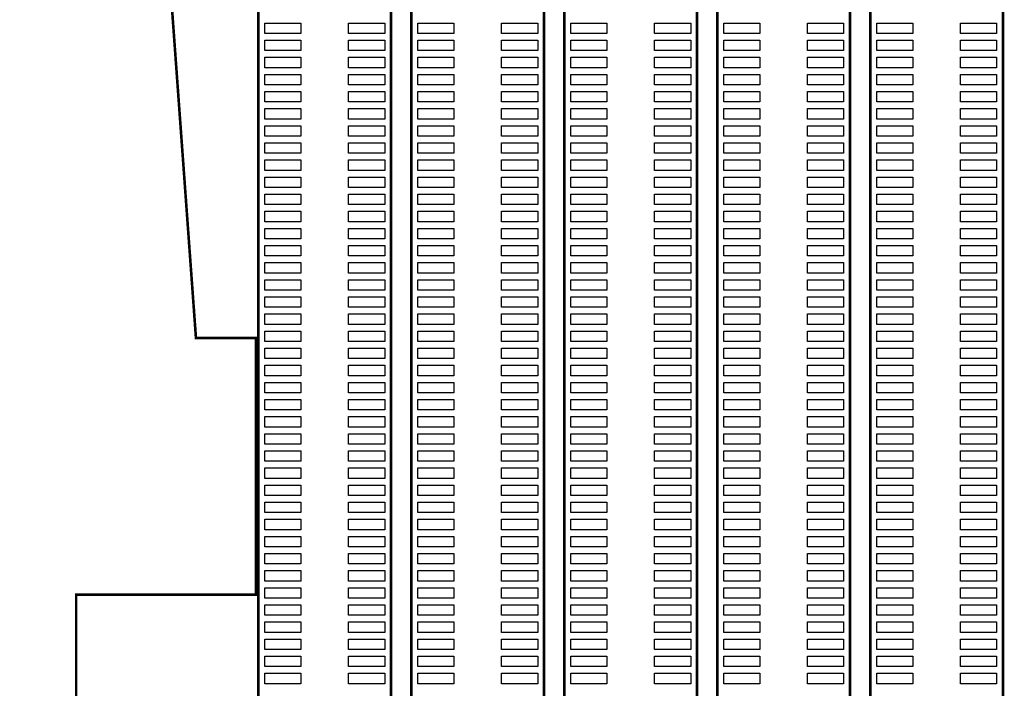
# Model space of a CAD drawing. Extents: x 0 to 344, y -1 to 330.
# Tile 12 of 28: x 193 to 251, y 54 to 93. Entities that reach past the tile are written whole.
import ezdxf

# ---------------------------------------------------------------- set-up
doc = ezdxf.new("R2010")
doc.units = 0
doc.layers.add('PACKAGE_GEOMETRY_SILKSCREEN_TOP', color=3, linetype='CONTINUOUS')
doc.layers.add('PIN_TOP', color=4, linetype='CONTINUOUS')

msp = doc.modelspace()

# ---------------------------------------------------------------- linework, layer by layer
at = {"layer": 'PACKAGE_GEOMETRY_SILKSCREEN_TOP', "const_width": 0.1524}
for points in [[(215.015064, 168.959784), (207.265016, 168.959784), (207.265016, 3.95986), (215.015064, 3.95986)], [(223.955102, 168.959784), (216.205054, 168.959784), (216.205054, 3.95986), (223.955102, 3.95986)], [(232.89514, 168.959784), (225.145092, 168.959784), (225.145092, 3.95986), (232.89514, 3.95986)], [(241.835178, 168.959784), (234.08513, 168.959784), (234.08513, 3.95986), (241.835178, 3.95986)], [(250.775216, 168.959784), (243.025168, 168.959784), (243.025168, 3.95986), (250.775216, 3.95986)], [(166.23538, 42.764456), (196.615304, 42.764456), (196.615304, 59.864244), (207.11541, 59.864244), (207.11541, 74.864468), (203.61529, 74.864468), (199.455278, 132.064252), (135.855456, 132.064252), (135.855456, 42.764456)]]:
    msp.add_lwpolyline(points, close=True, dxfattribs=at)
at = {"layer": 'PIN_TOP'}
for points in [[(207.635856, 93.264736), (209.744056, 93.264736), (209.744056, 92.655136), (207.635856, 92.655136)], [(212.53577, 93.264736), (214.64397, 93.264736), (214.64397, 92.655136), (212.53577, 92.655136)], [(216.575894, 93.264736), (218.684094, 93.264736), (218.684094, 92.655136), (216.575894, 92.655136)], [(221.475808, 93.264736), (223.584008, 93.264736), (223.584008, 92.655136), (221.475808, 92.655136)], [(225.515932, 93.264736), (227.624132, 93.264736), (227.624132, 92.655136), (225.515932, 92.655136)], [(230.415846, 93.264736), (232.524046, 93.264736), (232.524046, 92.655136), (230.415846, 92.655136)], [(234.45597, 93.264736), (236.56417, 93.264736), (236.56417, 92.655136), (234.45597, 92.655136)], [(239.355884, 93.264736), (241.464084, 93.264736), (241.464084, 92.655136), (239.355884, 92.655136)], [(243.396008, 93.264736), (245.504208, 93.264736), (245.504208, 92.655136), (243.396008, 92.655136)], [(248.295922, 93.264736), (250.404122, 93.264736), (250.404122, 92.655136), (248.295922, 92.655136)], [(207.635856, 92.264738), (209.744056, 92.264738), (209.744056, 91.655138), (207.635856, 91.655138)], [(212.53577, 92.264738), (214.64397, 92.264738), (214.64397, 91.655138), (212.53577, 91.655138)], [(216.575894, 92.264738), (218.684094, 92.264738), (218.684094, 91.655138), (216.575894, 91.655138)], [(221.475808, 92.264738), (223.584008, 92.264738), (223.584008, 91.655138), (221.475808, 91.655138)], [(225.515932, 92.264738), (227.624132, 92.264738), (227.624132, 91.655138), (225.515932, 91.655138)], [(230.415846, 92.264738), (232.524046, 92.264738), (232.524046, 91.655138), (230.415846, 91.655138)], [(234.45597, 92.264738), (236.56417, 92.264738), (236.56417, 91.655138), (234.45597, 91.655138)], [(239.355884, 92.264738), (241.464084, 92.264738), (241.464084, 91.655138), (239.355884, 91.655138)], [(243.396008, 92.264738), (245.504208, 92.264738), (245.504208, 91.655138), (243.396008, 91.655138)], [(248.295922, 92.264738), (250.404122, 92.264738), (250.404122, 91.655138), (248.295922, 91.655138)], [(207.635856, 91.26474), (209.744056, 91.26474), (209.744056, 90.65514), (207.635856, 90.65514)], [(212.53577, 91.26474), (214.64397, 91.26474), (214.64397, 90.65514), (212.53577, 90.65514)], [(216.575894, 91.26474), (218.684094, 91.26474), (218.684094, 90.65514), (216.575894, 90.65514)], [(221.475808, 91.26474), (223.584008, 91.26474), (223.584008, 90.65514), (221.475808, 90.65514)], [(225.515932, 91.26474), (227.624132, 91.26474), (227.624132, 90.65514), (225.515932, 90.65514)], [(230.415846, 91.26474), (232.524046, 91.26474), (232.524046, 90.65514), (230.415846, 90.65514)], [(234.45597, 91.26474), (236.56417, 91.26474), (236.56417, 90.65514), (234.45597, 90.65514)], [(239.355884, 91.26474), (241.464084, 91.26474), (241.464084, 90.65514), (239.355884, 90.65514)], [(243.396008, 91.26474), (245.504208, 91.26474), (245.504208, 90.65514), (243.396008, 90.65514)], [(248.295922, 91.26474), (250.404122, 91.26474), (250.404122, 90.65514), (248.295922, 90.65514)], [(207.635856, 90.264742), (209.744056, 90.264742), (209.744056, 89.655142), (207.635856, 89.655142)], [(212.53577, 90.264742), (214.64397, 90.264742), (214.64397, 89.655142), (212.53577, 89.655142)], [(216.575894, 90.264742), (218.684094, 90.264742), (218.684094, 89.655142), (216.575894, 89.655142)], [(221.475808, 90.264742), (223.584008, 90.264742), (223.584008, 89.655142), (221.475808, 89.655142)], [(225.515932, 90.264742), (227.624132, 90.264742), (227.624132, 89.655142), (225.515932, 89.655142)], [(230.415846, 90.264742), (232.524046, 90.264742), (232.524046, 89.655142), (230.415846, 89.655142)], [(234.45597, 90.264742), (236.56417, 90.264742), (236.56417, 89.655142), (234.45597, 89.655142)], [(239.355884, 90.264742), (241.464084, 90.264742), (241.464084, 89.655142), (239.355884, 89.655142)], [(243.396008, 90.264742), (245.504208, 90.264742), (245.504208, 89.655142), (243.396008, 89.655142)], [(248.295922, 90.264742), (250.404122, 90.264742), (250.404122, 89.655142), (248.295922, 89.655142)], [(207.635856, 89.264744), (209.744056, 89.264744), (209.744056, 88.655144), (207.635856, 88.655144)], [(212.53577, 89.264744), (214.64397, 89.264744), (214.64397, 88.655144), (212.53577, 88.655144)], [(216.575894, 89.264744), (218.684094, 89.264744), (218.684094, 88.655144), (216.575894, 88.655144)], [(221.475808, 89.264744), (223.584008, 89.264744), (223.584008, 88.655144), (221.475808, 88.655144)], [(225.515932, 89.264744), (227.624132, 89.264744), (227.624132, 88.655144), (225.515932, 88.655144)], [(230.415846, 89.264744), (232.524046, 89.264744), (232.524046, 88.655144), (230.415846, 88.655144)], [(234.45597, 89.264744), (236.56417, 89.264744), (236.56417, 88.655144), (234.45597, 88.655144)], [(239.355884, 89.264744), (241.464084, 89.264744), (241.464084, 88.655144), (239.355884, 88.655144)], [(243.396008, 89.264744), (245.504208, 89.264744), (245.504208, 88.655144), (243.396008, 88.655144)], [(248.295922, 89.264744), (250.404122, 89.264744), (250.404122, 88.655144), (248.295922, 88.655144)], [(207.635856, 88.264746), (209.744056, 88.264746), (209.744056, 87.655146), (207.635856, 87.655146)], [(212.53577, 88.264746), (214.64397, 88.264746), (214.64397, 87.655146), (212.53577, 87.655146)], [(216.575894, 88.264746), (218.684094, 88.264746), (218.684094, 87.655146), (216.575894, 87.655146)], [(221.475808, 88.264746), (223.584008, 88.264746), (223.584008, 87.655146), (221.475808, 87.655146)], [(225.515932, 88.264746), (227.624132, 88.264746), (227.624132, 87.655146), (225.515932, 87.655146)], [(230.415846, 88.264746), (232.524046, 88.264746), (232.524046, 87.655146), (230.415846, 87.655146)], [(234.45597, 88.264746), (236.56417, 88.264746), (236.56417, 87.655146), (234.45597, 87.655146)], [(239.355884, 88.264746), (241.464084, 88.264746), (241.464084, 87.655146), (239.355884, 87.655146)], [(243.396008, 88.264746), (245.504208, 88.264746), (245.504208, 87.655146), (243.396008, 87.655146)], [(248.295922, 88.264746), (250.404122, 88.264746), (250.404122, 87.655146), (248.295922, 87.655146)], [(207.635856, 87.264748), (209.744056, 87.264748), (209.744056, 86.655148), (207.635856, 86.655148)], [(212.53577, 87.264748), (214.64397, 87.264748), (214.64397, 86.655148), (212.53577, 86.655148)], [(216.575894, 87.264748), (218.684094, 87.264748), (218.684094, 86.655148), (216.575894, 86.655148)], [(221.475808, 87.264748), (223.584008, 87.264748), (223.584008, 86.655148), (221.475808, 86.655148)], [(225.515932, 87.264748), (227.624132, 87.264748), (227.624132, 86.655148), (225.515932, 86.655148)], [(230.415846, 87.264748), (232.524046, 87.264748), (232.524046, 86.655148), (230.415846, 86.655148)], [(234.45597, 87.264748), (236.56417, 87.264748), (236.56417, 86.655148), (234.45597, 86.655148)], [(239.355884, 87.264748), (241.464084, 87.264748), (241.464084, 86.655148), (239.355884, 86.655148)], [(243.396008, 87.264748), (245.504208, 87.264748), (245.504208, 86.655148), (243.396008, 86.655148)], [(248.295922, 87.264748), (250.404122, 87.264748), (250.404122, 86.655148), (248.295922, 86.655148)], [(207.635856, 86.26475), (209.744056, 86.26475), (209.744056, 85.65515), (207.635856, 85.65515)], [(212.53577, 86.26475), (214.64397, 86.26475), (214.64397, 85.65515), (212.53577, 85.65515)], [(216.575894, 86.26475), (218.684094, 86.26475), (218.684094, 85.65515), (216.575894, 85.65515)], [(221.475808, 86.26475), (223.584008, 86.26475), (223.584008, 85.65515), (221.475808, 85.65515)], [(225.515932, 86.26475), (227.624132, 86.26475), (227.624132, 85.65515), (225.515932, 85.65515)], [(230.415846, 86.26475), (232.524046, 86.26475), (232.524046, 85.65515), (230.415846, 85.65515)], [(234.45597, 86.26475), (236.56417, 86.26475), (236.56417, 85.65515), (234.45597, 85.65515)], [(239.355884, 86.26475), (241.464084, 86.26475), (241.464084, 85.65515), (239.355884, 85.65515)], [(243.396008, 86.26475), (245.504208, 86.26475), (245.504208, 85.65515), (243.396008, 85.65515)], [(248.295922, 86.26475), (250.404122, 86.26475), (250.404122, 85.65515), (248.295922, 85.65515)], [(207.635856, 85.264752), (209.744056, 85.264752), (209.744056, 84.655152), (207.635856, 84.655152)], [(212.53577, 85.264752), (214.64397, 85.264752), (214.64397, 84.655152), (212.53577, 84.655152)], [(216.575894, 85.264752), (218.684094, 85.264752), (218.684094, 84.655152), (216.575894, 84.655152)], [(221.475808, 85.264752), (223.584008, 85.264752), (223.584008, 84.655152), (221.475808, 84.655152)], [(225.515932, 85.264752), (227.624132, 85.264752), (227.624132, 84.655152), (225.515932, 84.655152)], [(230.415846, 85.264752), (232.524046, 85.264752), (232.524046, 84.655152), (230.415846, 84.655152)], [(234.45597, 85.264752), (236.56417, 85.264752), (236.56417, 84.655152), (234.45597, 84.655152)], [(239.355884, 85.264752), (241.464084, 85.264752), (241.464084, 84.655152), (239.355884, 84.655152)], [(243.396008, 85.264752), (245.504208, 85.264752), (245.504208, 84.655152), (243.396008, 84.655152)], [(248.295922, 85.264752), (250.404122, 85.264752), (250.404122, 84.655152), (248.295922, 84.655152)], [(207.635856, 84.264754), (209.744056, 84.264754), (209.744056, 83.655154), (207.635856, 83.655154)], [(212.53577, 84.264754), (214.64397, 84.264754), (214.64397, 83.655154), (212.53577, 83.655154)], [(216.575894, 84.264754), (218.684094, 84.264754), (218.684094, 83.655154), (216.575894, 83.655154)], [(221.475808, 84.264754), (223.584008, 84.264754), (223.584008, 83.655154), (221.475808, 83.655154)], [(225.515932, 84.264754), (227.624132, 84.264754), (227.624132, 83.655154), (225.515932, 83.655154)], [(230.415846, 84.264754), (232.524046, 84.264754), (232.524046, 83.655154), (230.415846, 83.655154)], [(234.45597, 84.264754), (236.56417, 84.264754), (236.56417, 83.655154), (234.45597, 83.655154)], [(239.355884, 84.264754), (241.464084, 84.264754), (241.464084, 83.655154), (239.355884, 83.655154)], [(243.396008, 84.264754), (245.504208, 84.264754), (245.504208, 83.655154), (243.396008, 83.655154)], [(248.295922, 84.264754), (250.404122, 84.264754), (250.404122, 83.655154), (248.295922, 83.655154)], [(207.635856, 83.264756), (209.744056, 83.264756), (209.744056, 82.655156), (207.635856, 82.655156)], [(212.53577, 83.264756), (214.64397, 83.264756), (214.64397, 82.655156), (212.53577, 82.655156)], [(216.575894, 83.264756), (218.684094, 83.264756), (218.684094, 82.655156), (216.575894, 82.655156)], [(221.475808, 83.264756), (223.584008, 83.264756), (223.584008, 82.655156), (221.475808, 82.655156)], [(225.515932, 83.264756), (227.624132, 83.264756), (227.624132, 82.655156), (225.515932, 82.655156)], [(230.415846, 83.264756), (232.524046, 83.264756), (232.524046, 82.655156), (230.415846, 82.655156)], [(234.45597, 83.264756), (236.56417, 83.264756), (236.56417, 82.655156), (234.45597, 82.655156)], [(239.355884, 83.264756), (241.464084, 83.264756), (241.464084, 82.655156), (239.355884, 82.655156)], [(243.396008, 83.264756), (245.504208, 83.264756), (245.504208, 82.655156), (243.396008, 82.655156)], [(248.295922, 83.264756), (250.404122, 83.264756), (250.404122, 82.655156), (248.295922, 82.655156)], [(207.635856, 82.264758), (209.744056, 82.264758), (209.744056, 81.655158), (207.635856, 81.655158)], [(212.53577, 82.264758), (214.64397, 82.264758), (214.64397, 81.655158), (212.53577, 81.655158)], [(216.575894, 82.264758), (218.684094, 82.264758), (218.684094, 81.655158), (216.575894, 81.655158)], [(221.475808, 82.264758), (223.584008, 82.264758), (223.584008, 81.655158), (221.475808, 81.655158)], [(225.515932, 82.264758), (227.624132, 82.264758), (227.624132, 81.655158), (225.515932, 81.655158)], [(230.415846, 82.264758), (232.524046, 82.264758), (232.524046, 81.655158), (230.415846, 81.655158)], [(234.45597, 82.264758), (236.56417, 82.264758), (236.56417, 81.655158), (234.45597, 81.655158)], [(239.355884, 82.264758), (241.464084, 82.264758), (241.464084, 81.655158), (239.355884, 81.655158)], [(243.396008, 82.264758), (245.504208, 82.264758), (245.504208, 81.655158), (243.396008, 81.655158)], [(248.295922, 82.264758), (250.404122, 82.264758), (250.404122, 81.655158), (248.295922, 81.655158)], [(207.635856, 81.26476), (209.744056, 81.26476), (209.744056, 80.65516), (207.635856, 80.65516)], [(212.53577, 81.26476), (214.64397, 81.26476), (214.64397, 80.65516), (212.53577, 80.65516)], [(216.575894, 81.26476), (218.684094, 81.26476), (218.684094, 80.65516), (216.575894, 80.65516)], [(221.475808, 81.26476), (223.584008, 81.26476), (223.584008, 80.65516), (221.475808, 80.65516)], [(225.515932, 81.26476), (227.624132, 81.26476), (227.624132, 80.65516), (225.515932, 80.65516)], [(230.415846, 81.26476), (232.524046, 81.26476), (232.524046, 80.65516), (230.415846, 80.65516)], [(234.45597, 81.26476), (236.56417, 81.26476), (236.56417, 80.65516), (234.45597, 80.65516)], [(239.355884, 81.26476), (241.464084, 81.26476), (241.464084, 80.65516), (239.355884, 80.65516)], [(243.396008, 81.26476), (245.504208, 81.26476), (245.504208, 80.65516), (243.396008, 80.65516)], [(248.295922, 81.26476), (250.404122, 81.26476), (250.404122, 80.65516), (248.295922, 80.65516)], [(207.635856, 80.264508), (209.744056, 80.264508), (209.744056, 79.654908), (207.635856, 79.654908)], [(212.53577, 80.264508), (214.64397, 80.264508), (214.64397, 79.654908), (212.53577, 79.654908)], [(216.575894, 80.264508), (218.684094, 80.264508), (218.684094, 79.654908), (216.575894, 79.654908)], [(221.475808, 80.264508), (223.584008, 80.264508), (223.584008, 79.654908), (221.475808, 79.654908)], [(225.515932, 80.264508), (227.624132, 80.264508), (227.624132, 79.654908), (225.515932, 79.654908)], [(230.415846, 80.264508), (232.524046, 80.264508), (232.524046, 79.654908), (230.415846, 79.654908)], [(234.45597, 80.264508), (236.56417, 80.264508), (236.56417, 79.654908), (234.45597, 79.654908)], [(239.355884, 80.264508), (241.464084, 80.264508), (241.464084, 79.654908), (239.355884, 79.654908)], [(243.396008, 80.264508), (245.504208, 80.264508), (245.504208, 79.654908), (243.396008, 79.654908)], [(248.295922, 80.264508), (250.404122, 80.264508), (250.404122, 79.654908), (248.295922, 79.654908)], [(207.635856, 79.26451), (209.744056, 79.26451), (209.744056, 78.65491), (207.635856, 78.65491)], [(212.53577, 79.26451), (214.64397, 79.26451), (214.64397, 78.65491), (212.53577, 78.65491)], [(216.575894, 79.26451), (218.684094, 79.26451), (218.684094, 78.65491), (216.575894, 78.65491)], [(221.475808, 79.26451), (223.584008, 79.26451), (223.584008, 78.65491), (221.475808, 78.65491)], [(225.515932, 79.26451), (227.624132, 79.26451), (227.624132, 78.65491), (225.515932, 78.65491)], [(230.415846, 79.26451), (232.524046, 79.26451), (232.524046, 78.65491), (230.415846, 78.65491)], [(234.45597, 79.26451), (236.56417, 79.26451), (236.56417, 78.65491), (234.45597, 78.65491)], [(239.355884, 79.26451), (241.464084, 79.26451), (241.464084, 78.65491), (239.355884, 78.65491)], [(243.396008, 79.26451), (245.504208, 79.26451), (245.504208, 78.65491), (243.396008, 78.65491)], [(248.295922, 79.26451), (250.404122, 79.26451), (250.404122, 78.65491), (248.295922, 78.65491)], [(207.635856, 78.264512), (209.744056, 78.264512), (209.744056, 77.654912), (207.635856, 77.654912)], [(212.53577, 78.264512), (214.64397, 78.264512), (214.64397, 77.654912), (212.53577, 77.654912)], [(216.575894, 78.264512), (218.684094, 78.264512), (218.684094, 77.654912), (216.575894, 77.654912)], [(221.475808, 78.264512), (223.584008, 78.264512), (223.584008, 77.654912), (221.475808, 77.654912)], [(225.515932, 78.264512), (227.624132, 78.264512), (227.624132, 77.654912), (225.515932, 77.654912)], [(230.415846, 78.264512), (232.524046, 78.264512), (232.524046, 77.654912), (230.415846, 77.654912)], [(234.45597, 78.264512), (236.56417, 78.264512), (236.56417, 77.654912), (234.45597, 77.654912)], [(239.355884, 78.264512), (241.464084, 78.264512), (241.464084, 77.654912), (239.355884, 77.654912)], [(243.396008, 78.264512), (245.504208, 78.264512), (245.504208, 77.654912), (243.396008, 77.654912)], [(248.295922, 78.264512), (250.404122, 78.264512), (250.404122, 77.654912), (248.295922, 77.654912)], [(207.635856, 77.264514), (209.744056, 77.264514), (209.744056, 76.654914), (207.635856, 76.654914)], [(212.53577, 77.264514), (214.64397, 77.264514), (214.64397, 76.654914), (212.53577, 76.654914)], [(216.575894, 77.264514), (218.684094, 77.264514), (218.684094, 76.654914), (216.575894, 76.654914)], [(221.475808, 77.264514), (223.584008, 77.264514), (223.584008, 76.654914), (221.475808, 76.654914)], [(225.515932, 77.264514), (227.624132, 77.264514), (227.624132, 76.654914), (225.515932, 76.654914)], [(230.415846, 77.264514), (232.524046, 77.264514), (232.524046, 76.654914), (230.415846, 76.654914)], [(234.45597, 77.264514), (236.56417, 77.264514), (236.56417, 76.654914), (234.45597, 76.654914)], [(239.355884, 77.264514), (241.464084, 77.264514), (241.464084, 76.654914), (239.355884, 76.654914)], [(243.396008, 77.264514), (245.504208, 77.264514), (245.504208, 76.654914), (243.396008, 76.654914)], [(248.295922, 77.264514), (250.404122, 77.264514), (250.404122, 76.654914), (248.295922, 76.654914)], [(207.635856, 76.264516), (209.744056, 76.264516), (209.744056, 75.654916), (207.635856, 75.654916)], [(212.53577, 76.264516), (214.64397, 76.264516), (214.64397, 75.654916), (212.53577, 75.654916)], [(216.575894, 76.264516), (218.684094, 76.264516), (218.684094, 75.654916), (216.575894, 75.654916)], [(221.475808, 76.264516), (223.584008, 76.264516), (223.584008, 75.654916), (221.475808, 75.654916)], [(225.515932, 76.264516), (227.624132, 76.264516), (227.624132, 75.654916), (225.515932, 75.654916)], [(230.415846, 76.264516), (232.524046, 76.264516), (232.524046, 75.654916), (230.415846, 75.654916)], [(234.45597, 76.264516), (236.56417, 76.264516), (236.56417, 75.654916), (234.45597, 75.654916)], [(239.355884, 76.264516), (241.464084, 76.264516), (241.464084, 75.654916), (239.355884, 75.654916)], [(243.396008, 76.264516), (245.504208, 76.264516), (245.504208, 75.654916), (243.396008, 75.654916)], [(248.295922, 76.264516), (250.404122, 76.264516), (250.404122, 75.654916), (248.295922, 75.654916)], [(207.635856, 75.264518), (209.744056, 75.264518), (209.744056, 74.654918), (207.635856, 74.654918)], [(212.53577, 75.264518), (214.64397, 75.264518), (214.64397, 74.654918), (212.53577, 74.654918)], [(216.575894, 75.264518), (218.684094, 75.264518), (218.684094, 74.654918), (216.575894, 74.654918)], [(221.475808, 75.264518), (223.584008, 75.264518), (223.584008, 74.654918), (221.475808, 74.654918)], [(225.515932, 75.264518), (227.624132, 75.264518), (227.624132, 74.654918), (225.515932, 74.654918)], [(230.415846, 75.264518), (232.524046, 75.264518), (232.524046, 74.654918), (230.415846, 74.654918)], [(234.45597, 75.264518), (236.56417, 75.264518), (236.56417, 74.654918), (234.45597, 74.654918)], [(239.355884, 75.264518), (241.464084, 75.264518), (241.464084, 74.654918), (239.355884, 74.654918)], [(243.396008, 75.264518), (245.504208, 75.264518), (245.504208, 74.654918), (243.396008, 74.654918)], [(248.295922, 75.264518), (250.404122, 75.264518), (250.404122, 74.654918), (248.295922, 74.654918)], [(207.635856, 74.26452), (209.744056, 74.26452), (209.744056, 73.65492), (207.635856, 73.65492)], [(212.53577, 74.26452), (214.64397, 74.26452), (214.64397, 73.65492), (212.53577, 73.65492)], [(216.575894, 74.26452), (218.684094, 74.26452), (218.684094, 73.65492), (216.575894, 73.65492)], [(221.475808, 74.26452), (223.584008, 74.26452), (223.584008, 73.65492), (221.475808, 73.65492)], [(225.515932, 74.26452), (227.624132, 74.26452), (227.624132, 73.65492), (225.515932, 73.65492)], [(230.415846, 74.26452), (232.524046, 74.26452), (232.524046, 73.65492), (230.415846, 73.65492)], [(234.45597, 74.26452), (236.56417, 74.26452), (236.56417, 73.65492), (234.45597, 73.65492)], [(239.355884, 74.26452), (241.464084, 74.26452), (241.464084, 73.65492), (239.355884, 73.65492)], [(243.396008, 74.26452), (245.504208, 74.26452), (245.504208, 73.65492), (243.396008, 73.65492)], [(248.295922, 74.26452), (250.404122, 74.26452), (250.404122, 73.65492), (248.295922, 73.65492)], [(207.635856, 73.264522), (209.744056, 73.264522), (209.744056, 72.654922), (207.635856, 72.654922)], [(212.53577, 73.264522), (214.64397, 73.264522), (214.64397, 72.654922), (212.53577, 72.654922)], [(216.575894, 73.264522), (218.684094, 73.264522), (218.684094, 72.654922), (216.575894, 72.654922)], [(221.475808, 73.264522), (223.584008, 73.264522), (223.584008, 72.654922), (221.475808, 72.654922)], [(225.515932, 73.264522), (227.624132, 73.264522), (227.624132, 72.654922), (225.515932, 72.654922)], [(230.415846, 73.264522), (232.524046, 73.264522), (232.524046, 72.654922), (230.415846, 72.654922)], [(234.45597, 73.264522), (236.56417, 73.264522), (236.56417, 72.654922), (234.45597, 72.654922)], [(239.355884, 73.264522), (241.464084, 73.264522), (241.464084, 72.654922), (239.355884, 72.654922)], [(243.396008, 73.264522), (245.504208, 73.264522), (245.504208, 72.654922), (243.396008, 72.654922)], [(248.295922, 73.264522), (250.404122, 73.264522), (250.404122, 72.654922), (248.295922, 72.654922)], [(207.635856, 72.264524), (209.744056, 72.264524), (209.744056, 71.654924), (207.635856, 71.654924)], [(212.53577, 72.264524), (214.64397, 72.264524), (214.64397, 71.654924), (212.53577, 71.654924)], [(216.575894, 72.264524), (218.684094, 72.264524), (218.684094, 71.654924), (216.575894, 71.654924)], [(221.475808, 72.264524), (223.584008, 72.264524), (223.584008, 71.654924), (221.475808, 71.654924)], [(225.515932, 72.264524), (227.624132, 72.264524), (227.624132, 71.654924), (225.515932, 71.654924)], [(230.415846, 72.264524), (232.524046, 72.264524), (232.524046, 71.654924), (230.415846, 71.654924)], [(234.45597, 72.264524), (236.56417, 72.264524), (236.56417, 71.654924), (234.45597, 71.654924)], [(239.355884, 72.264524), (241.464084, 72.264524), (241.464084, 71.654924), (239.355884, 71.654924)], [(243.396008, 72.264524), (245.504208, 72.264524), (245.504208, 71.654924), (243.396008, 71.654924)], [(248.295922, 72.264524), (250.404122, 72.264524), (250.404122, 71.654924), (248.295922, 71.654924)], [(207.635856, 71.264526), (209.744056, 71.264526), (209.744056, 70.654926), (207.635856, 70.654926)], [(212.53577, 71.264526), (214.64397, 71.264526), (214.64397, 70.654926), (212.53577, 70.654926)], [(216.575894, 71.264526), (218.684094, 71.264526), (218.684094, 70.654926), (216.575894, 70.654926)], [(221.475808, 71.264526), (223.584008, 71.264526), (223.584008, 70.654926), (221.475808, 70.654926)], [(225.515932, 71.264526), (227.624132, 71.264526), (227.624132, 70.654926), (225.515932, 70.654926)], [(230.415846, 71.264526), (232.524046, 71.264526), (232.524046, 70.654926), (230.415846, 70.654926)], [(234.45597, 71.264526), (236.56417, 71.264526), (236.56417, 70.654926), (234.45597, 70.654926)], [(239.355884, 71.264526), (241.464084, 71.264526), (241.464084, 70.654926), (239.355884, 70.654926)], [(243.396008, 71.264526), (245.504208, 71.264526), (245.504208, 70.654926), (243.396008, 70.654926)], [(248.295922, 71.264526), (250.404122, 71.264526), (250.404122, 70.654926), (248.295922, 70.654926)], [(207.635856, 70.264528), (209.744056, 70.264528), (209.744056, 69.654928), (207.635856, 69.654928)], [(212.53577, 70.264528), (214.64397, 70.264528), (214.64397, 69.654928), (212.53577, 69.654928)], [(216.575894, 70.264528), (218.684094, 70.264528), (218.684094, 69.654928), (216.575894, 69.654928)], [(221.475808, 70.264528), (223.584008, 70.264528), (223.584008, 69.654928), (221.475808, 69.654928)], [(225.515932, 70.264528), (227.624132, 70.264528), (227.624132, 69.654928), (225.515932, 69.654928)], [(230.415846, 70.264528), (232.524046, 70.264528), (232.524046, 69.654928), (230.415846, 69.654928)], [(234.45597, 70.264528), (236.56417, 70.264528), (236.56417, 69.654928), (234.45597, 69.654928)], [(239.355884, 70.264528), (241.464084, 70.264528), (241.464084, 69.654928), (239.355884, 69.654928)], [(243.396008, 70.264528), (245.504208, 70.264528), (245.504208, 69.654928), (243.396008, 69.654928)], [(248.295922, 70.264528), (250.404122, 70.264528), (250.404122, 69.654928), (248.295922, 69.654928)], [(207.635856, 69.26453), (209.744056, 69.26453), (209.744056, 68.65493), (207.635856, 68.65493)], [(212.53577, 69.26453), (214.64397, 69.26453), (214.64397, 68.65493), (212.53577, 68.65493)], [(216.575894, 69.26453), (218.684094, 69.26453), (218.684094, 68.65493), (216.575894, 68.65493)], [(221.475808, 69.26453), (223.584008, 69.26453), (223.584008, 68.65493), (221.475808, 68.65493)], [(225.515932, 69.26453), (227.624132, 69.26453), (227.624132, 68.65493), (225.515932, 68.65493)], [(230.415846, 69.26453), (232.524046, 69.26453), (232.524046, 68.65493), (230.415846, 68.65493)], [(234.45597, 69.26453), (236.56417, 69.26453), (236.56417, 68.65493), (234.45597, 68.65493)], [(239.355884, 69.26453), (241.464084, 69.26453), (241.464084, 68.65493), (239.355884, 68.65493)], [(243.396008, 69.26453), (245.504208, 69.26453), (245.504208, 68.65493), (243.396008, 68.65493)], [(248.295922, 69.26453), (250.404122, 69.26453), (250.404122, 68.65493), (248.295922, 68.65493)], [(207.635856, 68.264532), (209.744056, 68.264532), (209.744056, 67.654932), (207.635856, 67.654932)], [(212.53577, 68.264532), (214.64397, 68.264532), (214.64397, 67.654932), (212.53577, 67.654932)], [(216.575894, 68.264532), (218.684094, 68.264532), (218.684094, 67.654932), (216.575894, 67.654932)], [(221.475808, 68.264532), (223.584008, 68.264532), (223.584008, 67.654932), (221.475808, 67.654932)], [(225.515932, 68.264532), (227.624132, 68.264532), (227.624132, 67.654932), (225.515932, 67.654932)], [(230.415846, 68.264532), (232.524046, 68.264532), (232.524046, 67.654932), (230.415846, 67.654932)], [(234.45597, 68.264532), (236.56417, 68.264532), (236.56417, 67.654932), (234.45597, 67.654932)], [(239.355884, 68.264532), (241.464084, 68.264532), (241.464084, 67.654932), (239.355884, 67.654932)], [(243.396008, 68.264532), (245.504208, 68.264532), (245.504208, 67.654932), (243.396008, 67.654932)], [(248.295922, 68.264532), (250.404122, 68.264532), (250.404122, 67.654932), (248.295922, 67.654932)], [(207.635856, 67.264534), (209.744056, 67.264534), (209.744056, 66.654934), (207.635856, 66.654934)], [(212.53577, 67.264534), (214.64397, 67.264534), (214.64397, 66.654934), (212.53577, 66.654934)], [(216.575894, 67.264534), (218.684094, 67.264534), (218.684094, 66.654934), (216.575894, 66.654934)], [(221.475808, 67.264534), (223.584008, 67.264534), (223.584008, 66.654934), (221.475808, 66.654934)], [(225.515932, 67.264534), (227.624132, 67.264534), (227.624132, 66.654934), (225.515932, 66.654934)], [(230.415846, 67.264534), (232.524046, 67.264534), (232.524046, 66.654934), (230.415846, 66.654934)], [(234.45597, 67.264534), (236.56417, 67.264534), (236.56417, 66.654934), (234.45597, 66.654934)], [(239.355884, 67.264534), (241.464084, 67.264534), (241.464084, 66.654934), (239.355884, 66.654934)], [(243.396008, 67.264534), (245.504208, 67.264534), (245.504208, 66.654934), (243.396008, 66.654934)], [(248.295922, 67.264534), (250.404122, 67.264534), (250.404122, 66.654934), (248.295922, 66.654934)], [(207.635856, 66.264536), (209.744056, 66.264536), (209.744056, 65.654936), (207.635856, 65.654936)], [(212.53577, 66.264536), (214.64397, 66.264536), (214.64397, 65.654936), (212.53577, 65.654936)], [(216.575894, 66.264536), (218.684094, 66.264536), (218.684094, 65.654936), (216.575894, 65.654936)], [(221.475808, 66.264536), (223.584008, 66.264536), (223.584008, 65.654936), (221.475808, 65.654936)], [(225.515932, 66.264536), (227.624132, 66.264536), (227.624132, 65.654936), (225.515932, 65.654936)], [(230.415846, 66.264536), (232.524046, 66.264536), (232.524046, 65.654936), (230.415846, 65.654936)], [(234.45597, 66.264536), (236.56417, 66.264536), (236.56417, 65.654936), (234.45597, 65.654936)], [(239.355884, 66.264536), (241.464084, 66.264536), (241.464084, 65.654936), (239.355884, 65.654936)], [(243.396008, 66.264536), (245.504208, 66.264536), (245.504208, 65.654936), (243.396008, 65.654936)], [(248.295922, 66.264536), (250.404122, 66.264536), (250.404122, 65.654936), (248.295922, 65.654936)], [(207.635856, 65.264538), (209.744056, 65.264538), (209.744056, 64.654938), (207.635856, 64.654938)], [(212.53577, 65.264538), (214.64397, 65.264538), (214.64397, 64.654938), (212.53577, 64.654938)], [(216.575894, 65.264538), (218.684094, 65.264538), (218.684094, 64.654938), (216.575894, 64.654938)], [(221.475808, 65.264538), (223.584008, 65.264538), (223.584008, 64.654938), (221.475808, 64.654938)], [(225.515932, 65.264538), (227.624132, 65.264538), (227.624132, 64.654938), (225.515932, 64.654938)], [(230.415846, 65.264538), (232.524046, 65.264538), (232.524046, 64.654938), (230.415846, 64.654938)], [(234.45597, 65.264538), (236.56417, 65.264538), (236.56417, 64.654938), (234.45597, 64.654938)], [(239.355884, 65.264538), (241.464084, 65.264538), (241.464084, 64.654938), (239.355884, 64.654938)], [(243.396008, 65.264538), (245.504208, 65.264538), (245.504208, 64.654938), (243.396008, 64.654938)], [(248.295922, 65.264538), (250.404122, 65.264538), (250.404122, 64.654938), (248.295922, 64.654938)], [(207.635856, 64.26454), (209.744056, 64.26454), (209.744056, 63.65494), (207.635856, 63.65494)], [(212.53577, 64.26454), (214.64397, 64.26454), (214.64397, 63.65494), (212.53577, 63.65494)], [(216.575894, 64.26454), (218.684094, 64.26454), (218.684094, 63.65494), (216.575894, 63.65494)], [(221.475808, 64.26454), (223.584008, 64.26454), (223.584008, 63.65494), (221.475808, 63.65494)], [(225.515932, 64.26454), (227.624132, 64.26454), (227.624132, 63.65494), (225.515932, 63.65494)], [(230.415846, 64.26454), (232.524046, 64.26454), (232.524046, 63.65494), (230.415846, 63.65494)], [(234.45597, 64.26454), (236.56417, 64.26454), (236.56417, 63.65494), (234.45597, 63.65494)], [(239.355884, 64.26454), (241.464084, 64.26454), (241.464084, 63.65494), (239.355884, 63.65494)], [(243.396008, 64.26454), (245.504208, 64.26454), (245.504208, 63.65494), (243.396008, 63.65494)], [(248.295922, 64.26454), (250.404122, 64.26454), (250.404122, 63.65494), (248.295922, 63.65494)], [(207.635856, 63.264542), (209.744056, 63.264542), (209.744056, 62.654942), (207.635856, 62.654942)], [(212.53577, 63.264542), (214.64397, 63.264542), (214.64397, 62.654942), (212.53577, 62.654942)], [(216.575894, 63.264542), (218.684094, 63.264542), (218.684094, 62.654942), (216.575894, 62.654942)], [(221.475808, 63.264542), (223.584008, 63.264542), (223.584008, 62.654942), (221.475808, 62.654942)], [(225.515932, 63.264542), (227.624132, 63.264542), (227.624132, 62.654942), (225.515932, 62.654942)], [(230.415846, 63.264542), (232.524046, 63.264542), (232.524046, 62.654942), (230.415846, 62.654942)], [(234.45597, 63.264542), (236.56417, 63.264542), (236.56417, 62.654942), (234.45597, 62.654942)], [(239.355884, 63.264542), (241.464084, 63.264542), (241.464084, 62.654942), (239.355884, 62.654942)], [(243.396008, 63.264542), (245.504208, 63.264542), (245.504208, 62.654942), (243.396008, 62.654942)], [(248.295922, 63.264542), (250.404122, 63.264542), (250.404122, 62.654942), (248.295922, 62.654942)], [(207.635856, 62.264544), (209.744056, 62.264544), (209.744056, 61.654944), (207.635856, 61.654944)], [(212.53577, 62.264544), (214.64397, 62.264544), (214.64397, 61.654944), (212.53577, 61.654944)], [(216.575894, 62.264544), (218.684094, 62.264544), (218.684094, 61.654944), (216.575894, 61.654944)], [(221.475808, 62.264544), (223.584008, 62.264544), (223.584008, 61.654944), (221.475808, 61.654944)], [(225.515932, 62.264544), (227.624132, 62.264544), (227.624132, 61.654944), (225.515932, 61.654944)], [(230.415846, 62.264544), (232.524046, 62.264544), (232.524046, 61.654944), (230.415846, 61.654944)], [(234.45597, 62.264544), (236.56417, 62.264544), (236.56417, 61.654944), (234.45597, 61.654944)], [(239.355884, 62.264544), (241.464084, 62.264544), (241.464084, 61.654944), (239.355884, 61.654944)], [(243.396008, 62.264544), (245.504208, 62.264544), (245.504208, 61.654944), (243.396008, 61.654944)], [(248.295922, 62.264544), (250.404122, 62.264544), (250.404122, 61.654944), (248.295922, 61.654944)], [(207.635856, 61.264546), (209.744056, 61.264546), (209.744056, 60.654946), (207.635856, 60.654946)], [(212.53577, 61.264546), (214.64397, 61.264546), (214.64397, 60.654946), (212.53577, 60.654946)], [(216.575894, 61.264546), (218.684094, 61.264546), (218.684094, 60.654946), (216.575894, 60.654946)], [(221.475808, 61.264546), (223.584008, 61.264546), (223.584008, 60.654946), (221.475808, 60.654946)], [(225.515932, 61.264546), (227.624132, 61.264546), (227.624132, 60.654946), (225.515932, 60.654946)], [(230.415846, 61.264546), (232.524046, 61.264546), (232.524046, 60.654946), (230.415846, 60.654946)], [(234.45597, 61.264546), (236.56417, 61.264546), (236.56417, 60.654946), (234.45597, 60.654946)], [(239.355884, 61.264546), (241.464084, 61.264546), (241.464084, 60.654946), (239.355884, 60.654946)], [(243.396008, 61.264546), (245.504208, 61.264546), (245.504208, 60.654946), (243.396008, 60.654946)], [(248.295922, 61.264546), (250.404122, 61.264546), (250.404122, 60.654946), (248.295922, 60.654946)], [(207.635856, 60.264548), (209.744056, 60.264548), (209.744056, 59.654948), (207.635856, 59.654948)], [(212.53577, 60.264548), (214.64397, 60.264548), (214.64397, 59.654948), (212.53577, 59.654948)], [(216.575894, 60.264548), (218.684094, 60.264548), (218.684094, 59.654948), (216.575894, 59.654948)], [(221.475808, 60.264548), (223.584008, 60.264548), (223.584008, 59.654948), (221.475808, 59.654948)], [(225.515932, 60.264548), (227.624132, 60.264548), (227.624132, 59.654948), (225.515932, 59.654948)], [(230.415846, 60.264548), (232.524046, 60.264548), (232.524046, 59.654948), (230.415846, 59.654948)], [(234.45597, 60.264548), (236.56417, 60.264548), (236.56417, 59.654948), (234.45597, 59.654948)], [(239.355884, 60.264548), (241.464084, 60.264548), (241.464084, 59.654948), (239.355884, 59.654948)], [(243.396008, 60.264548), (245.504208, 60.264548), (245.504208, 59.654948), (243.396008, 59.654948)], [(248.295922, 60.264548), (250.404122, 60.264548), (250.404122, 59.654948), (248.295922, 59.654948)], [(207.635856, 59.26455), (209.744056, 59.26455), (209.744056, 58.65495), (207.635856, 58.65495)], [(212.53577, 59.26455), (214.64397, 59.26455), (214.64397, 58.65495), (212.53577, 58.65495)], [(216.575894, 59.26455), (218.684094, 59.26455), (218.684094, 58.65495), (216.575894, 58.65495)], [(221.475808, 59.26455), (223.584008, 59.26455), (223.584008, 58.65495), (221.475808, 58.65495)], [(225.515932, 59.26455), (227.624132, 59.26455), (227.624132, 58.65495), (225.515932, 58.65495)], [(230.415846, 59.26455), (232.524046, 59.26455), (232.524046, 58.65495), (230.415846, 58.65495)], [(234.45597, 59.26455), (236.56417, 59.26455), (236.56417, 58.65495), (234.45597, 58.65495)], [(239.355884, 59.26455), (241.464084, 59.26455), (241.464084, 58.65495), (239.355884, 58.65495)], [(243.396008, 59.26455), (245.504208, 59.26455), (245.504208, 58.65495), (243.396008, 58.65495)], [(248.295922, 59.26455), (250.404122, 59.26455), (250.404122, 58.65495), (248.295922, 58.65495)], [(207.635856, 58.264552), (209.744056, 58.264552), (209.744056, 57.654952), (207.635856, 57.654952)], [(212.53577, 58.264552), (214.64397, 58.264552), (214.64397, 57.654952), (212.53577, 57.654952)], [(216.575894, 58.264552), (218.684094, 58.264552), (218.684094, 57.654952), (216.575894, 57.654952)], [(221.475808, 58.264552), (223.584008, 58.264552), (223.584008, 57.654952), (221.475808, 57.654952)], [(225.515932, 58.264552), (227.624132, 58.264552), (227.624132, 57.654952), (225.515932, 57.654952)], [(230.415846, 58.264552), (232.524046, 58.264552), (232.524046, 57.654952), (230.415846, 57.654952)], [(234.45597, 58.264552), (236.56417, 58.264552), (236.56417, 57.654952), (234.45597, 57.654952)], [(239.355884, 58.264552), (241.464084, 58.264552), (241.464084, 57.654952), (239.355884, 57.654952)], [(243.396008, 58.264552), (245.504208, 58.264552), (245.504208, 57.654952), (243.396008, 57.654952)], [(248.295922, 58.264552), (250.404122, 58.264552), (250.404122, 57.654952), (248.295922, 57.654952)], [(207.635856, 57.264554), (209.744056, 57.264554), (209.744056, 56.654954), (207.635856, 56.654954)], [(212.53577, 57.264554), (214.64397, 57.264554), (214.64397, 56.654954), (212.53577, 56.654954)], [(216.575894, 57.264554), (218.684094, 57.264554), (218.684094, 56.654954), (216.575894, 56.654954)], [(221.475808, 57.264554), (223.584008, 57.264554), (223.584008, 56.654954), (221.475808, 56.654954)], [(225.515932, 57.264554), (227.624132, 57.264554), (227.624132, 56.654954), (225.515932, 56.654954)], [(230.415846, 57.264554), (232.524046, 57.264554), (232.524046, 56.654954), (230.415846, 56.654954)], [(234.45597, 57.264554), (236.56417, 57.264554), (236.56417, 56.654954), (234.45597, 56.654954)], [(239.355884, 57.264554), (241.464084, 57.264554), (241.464084, 56.654954), (239.355884, 56.654954)], [(243.396008, 57.264554), (245.504208, 57.264554), (245.504208, 56.654954), (243.396008, 56.654954)], [(248.295922, 57.264554), (250.404122, 57.264554), (250.404122, 56.654954), (248.295922, 56.654954)], [(207.635856, 56.264556), (209.744056, 56.264556), (209.744056, 55.654956), (207.635856, 55.654956)], [(212.53577, 56.264556), (214.64397, 56.264556), (214.64397, 55.654956), (212.53577, 55.654956)], [(216.575894, 56.264556), (218.684094, 56.264556), (218.684094, 55.654956), (216.575894, 55.654956)], [(221.475808, 56.264556), (223.584008, 56.264556), (223.584008, 55.654956), (221.475808, 55.654956)], [(225.515932, 56.264556), (227.624132, 56.264556), (227.624132, 55.654956), (225.515932, 55.654956)], [(230.415846, 56.264556), (232.524046, 56.264556), (232.524046, 55.654956), (230.415846, 55.654956)], [(234.45597, 56.264556), (236.56417, 56.264556), (236.56417, 55.654956), (234.45597, 55.654956)], [(239.355884, 56.264556), (241.464084, 56.264556), (241.464084, 55.654956), (239.355884, 55.654956)], [(243.396008, 56.264556), (245.504208, 56.264556), (245.504208, 55.654956), (243.396008, 55.654956)], [(248.295922, 56.264556), (250.404122, 56.264556), (250.404122, 55.654956), (248.295922, 55.654956)], [(207.635856, 55.264558), (209.744056, 55.264558), (209.744056, 54.654958), (207.635856, 54.654958)], [(212.53577, 55.264558), (214.64397, 55.264558), (214.64397, 54.654958), (212.53577, 54.654958)], [(216.575894, 55.264558), (218.684094, 55.264558), (218.684094, 54.654958), (216.575894, 54.654958)], [(221.475808, 55.264558), (223.584008, 55.264558), (223.584008, 54.654958), (221.475808, 54.654958)], [(225.515932, 55.264558), (227.624132, 55.264558), (227.624132, 54.654958), (225.515932, 54.654958)], [(230.415846, 55.264558), (232.524046, 55.264558), (232.524046, 54.654958), (230.415846, 54.654958)], [(234.45597, 55.264558), (236.56417, 55.264558), (236.56417, 54.654958), (234.45597, 54.654958)], [(239.355884, 55.264558), (241.464084, 55.264558), (241.464084, 54.654958), (239.355884, 54.654958)], [(243.396008, 55.264558), (245.504208, 55.264558), (245.504208, 54.654958), (243.396008, 54.654958)], [(248.295922, 55.264558), (250.404122, 55.264558), (250.404122, 54.654958), (248.295922, 54.654958)]]:
    msp.add_lwpolyline(points, close=True, dxfattribs=at)

doc.saveas('drawing.dxf')
